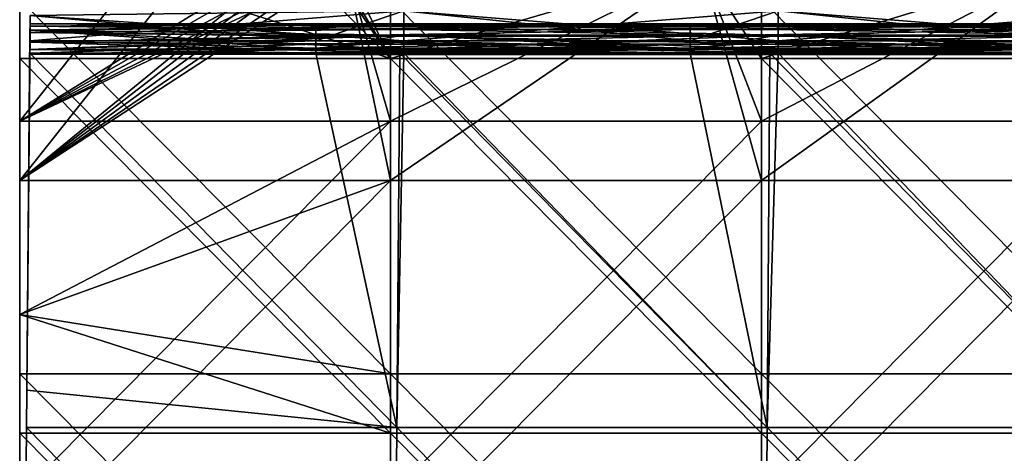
# Model space of a CAD drawing. Header units: millimetres. Extents: x -125 to 125, y -5 to 106.
# Tile 99 of 256: x -125 to -92, y 26 to 40. Entities that reach past the tile are written whole.
import ezdxf

# ---------------------------------------------------------------- set-up
doc = ezdxf.new("R2010")
doc.units = ezdxf.units.MM
doc.header["$LTSCALE"] = 65.185185
for name, color, linetype in [('260', 7, 'CONTINUOUS'), ('261', 7, 'CONTINUOUS'), ('263', 7, 'CONTINUOUS'), ('264', 7, 'CONTINUOUS'), ('265', 7, 'CONTINUOUS'), ('266', 7, 'CONTINUOUS'), ('267', 7, 'CONTINUOUS'), ('268', 7, 'CONTINUOUS'), ('322', 7, 'CONTINUOUS'), ('323', 7, 'CONTINUOUS'), ('324', 7, 'CONTINUOUS'), ('592', 7, 'CONTINUOUS'), ('596', 7, 'CONTINUOUS'), ('611', 7, 'CONTINUOUS'), ('625', 7, 'CONTINUOUS'), ('639', 7, 'CONTINUOUS')]:
    doc.layers.add(name, color=color, linetype=linetype)

msp = doc.modelspace()

# ---------------------------------------------------------------- linework, layer by layer
at = {"layer": '260', "linetype": 'CONTINUOUS'}
for points in [[(-124.659, 39.116, -124.659), (-112.292, 26.514, -124.769), (-124.758, 27.769, -124.758), (-124.659, 39.116, -124.659)], [(-112.292, 26.514, -124.769), (-124.659, 39.116, -124.659), (-112.193, 39.116, -124.659), (-112.292, 26.514, -124.769)], [(-99.815, 26.514, -124.769), (-112.292, 26.514, -124.769), (-112.056, 39.116, -124.659), (-99.815, 26.514, -124.769)], [(-112.056, 39.116, -124.659), (-112.292, 26.514, -124.769), (-112.193, 39.116, -124.659), (-112.056, 39.116, -124.659)], [(-99.727, 39.116, -124.659), (-99.815, 26.514, -124.769), (-112.056, 39.116, -124.659), (-99.727, 39.116, -124.659)], [(-87.338, 26.514, -124.769), (-99.815, 26.514, -124.769), (-99.441, 39.116, -124.659), (-87.338, 26.514, -124.769)], [(-99.441, 39.116, -124.659), (-99.815, 26.514, -124.769), (-99.727, 39.116, -124.659), (-99.441, 39.116, -124.659)], [(-87.261, 39.116, -124.659), (-87.338, 26.514, -124.769), (-99.441, 39.116, -124.659), (-87.261, 39.116, -124.659)], [(-124.769, 26.514, -124.769), (-124.758, 27.769, -124.758), (-112.292, 26.514, -124.769), (-124.769, 26.514, -124.769)], [(-124.769, 26.514, -124.769), (-112.391, 13.899, -124.879), (-124.868, 15.154, -124.868), (-124.769, 26.514, -124.769)], [(-124.769, 26.514, -124.769), (-112.292, 26.514, -124.769), (-112.391, 13.899, -124.879), (-124.769, 26.514, -124.769)], [(-112.292, 26.514, -124.769), (-99.903, 13.899, -124.879), (-112.391, 13.899, -124.879), (-112.292, 26.514, -124.769)], [(-112.292, 26.514, -124.769), (-99.815, 26.514, -124.769), (-99.903, 13.899, -124.879), (-112.292, 26.514, -124.769)], [(-99.815, 26.514, -124.769), (-87.415, 13.899, -124.879), (-99.903, 13.899, -124.879), (-99.815, 26.514, -124.769)], [(-99.815, 26.514, -124.769), (-87.338, 26.514, -124.769), (-87.415, 13.899, -124.879), (-99.815, 26.514, -124.769)]]:
    msp.add_3dface(points, dxfattribs=at)
at = {"layer": '261', "linetype": 'CONTINUOUS'}
for points in [[(-124.653, 39.814, -124.366), (-124.651, 40.029, -124.046), (-112.055, 39.915, -124.248), (-124.653, 39.814, -124.366)], [(-112.056, 39.696, -124.467), (-124.653, 39.814, -124.366), (-112.055, 39.915, -124.248), (-112.056, 39.696, -124.467)], [(-124.651, 40.029, -124.046), (-124.65, 40.107, -123.669), (-112.055, 40.057, -123.974), (-124.651, 40.029, -124.046)], [(-112.055, 39.915, -124.248), (-124.651, 40.029, -124.046), (-112.055, 40.057, -123.974), (-112.055, 39.915, -124.248)], [(-112.055, 40.057, -123.974), (-124.65, 40.107, -123.669), (-112.055, 40.107, -123.669), (-112.055, 40.057, -123.974)], [(-112.056, 39.696, -124.467), (-112.055, 39.915, -124.248), (-99.44, 39.696, -124.467), (-112.056, 39.696, -124.467)], [(-112.055, 40.107, -123.669), (-99.44, 40.107, -123.669), (-99.44, 40.057, -123.974), (-112.055, 40.107, -123.669)], [(-112.055, 40.057, -123.974), (-112.055, 40.107, -123.669), (-99.44, 40.057, -123.974), (-112.055, 40.057, -123.974)], [(-99.44, 39.915, -124.248), (-112.055, 40.057, -123.974), (-99.44, 40.057, -123.974), (-99.44, 39.915, -124.248)], [(-112.055, 39.915, -124.248), (-112.055, 40.057, -123.974), (-99.44, 39.915, -124.248), (-112.055, 39.915, -124.248)], [(-99.44, 39.696, -124.467), (-112.055, 39.915, -124.248), (-99.44, 39.915, -124.248), (-99.44, 39.696, -124.467)], [(-99.44, 40.057, -123.974), (-99.44, 40.107, -123.669), (-86.825, 40.057, -123.974), (-99.44, 40.057, -123.974)], [(-99.44, 40.107, -123.669), (-86.825, 40.107, -123.669), (-86.825, 40.057, -123.974), (-99.44, 40.107, -123.669)], [(-99.44, 39.915, -124.248), (-99.44, 40.057, -123.974), (-86.825, 39.915, -124.248), (-99.44, 39.915, -124.248)], [(-86.825, 39.915, -124.248), (-99.44, 40.057, -123.974), (-86.825, 40.057, -123.974), (-86.825, 39.915, -124.248)], [(-99.44, 39.696, -124.467), (-99.44, 39.915, -124.248), (-86.825, 39.696, -124.467), (-99.44, 39.696, -124.467)], [(-86.825, 39.696, -124.467), (-99.44, 39.915, -124.248), (-86.825, 39.915, -124.248), (-86.825, 39.696, -124.467)], [(-112.193, 39.116, -124.659), (-124.659, 39.116, -124.659), (-124.655, 39.494, -124.581), (-112.193, 39.116, -124.659)], [(-124.655, 39.494, -124.581), (-124.653, 39.814, -124.366), (-112.056, 39.696, -124.467), (-124.655, 39.494, -124.581)], [(-112.056, 39.421, -124.608), (-124.655, 39.494, -124.581), (-112.056, 39.696, -124.467), (-112.056, 39.421, -124.608)], [(-112.056, 39.116, -124.659), (-124.655, 39.494, -124.581), (-112.056, 39.421, -124.608), (-112.056, 39.116, -124.659)], [(-112.056, 39.116, -124.659), (-112.193, 39.116, -124.659), (-124.655, 39.494, -124.581), (-112.056, 39.116, -124.659)], [(-112.056, 39.421, -124.608), (-112.056, 39.696, -124.467), (-99.441, 39.421, -124.608), (-112.056, 39.421, -124.608)], [(-99.441, 39.421, -124.608), (-112.056, 39.696, -124.467), (-99.44, 39.696, -124.467), (-99.441, 39.421, -124.608)], [(-99.441, 39.421, -124.608), (-99.44, 39.696, -124.467), (-86.826, 39.421, -124.608), (-99.441, 39.421, -124.608)], [(-86.826, 39.421, -124.608), (-99.44, 39.696, -124.467), (-86.825, 39.696, -124.467), (-86.826, 39.421, -124.608)], [(-99.727, 39.116, -124.659), (-112.056, 39.116, -124.659), (-112.056, 39.421, -124.608), (-99.727, 39.116, -124.659)], [(-99.441, 39.116, -124.659), (-112.056, 39.421, -124.608), (-99.441, 39.421, -124.608), (-99.441, 39.116, -124.659)], [(-99.441, 39.116, -124.659), (-99.727, 39.116, -124.659), (-112.056, 39.421, -124.608), (-99.441, 39.116, -124.659)], [(-87.261, 39.116, -124.659), (-99.441, 39.116, -124.659), (-99.441, 39.421, -124.608), (-87.261, 39.116, -124.659)], [(-86.826, 39.116, -124.659), (-99.441, 39.421, -124.608), (-86.826, 39.421, -124.608), (-86.826, 39.116, -124.659)], [(-86.826, 39.116, -124.659), (-87.261, 39.116, -124.659), (-99.441, 39.421, -124.608), (-86.826, 39.116, -124.659)]]:
    msp.add_3dface(points, dxfattribs=at)
at = {"layer": '263', "linetype": 'CONTINUOUS'}
for points in [[(-124.758, 27.769, 124.758), (-112.292, 26.514, 124.769), (-124.659, 39.116, 124.659), (-124.758, 27.769, 124.758)], [(-124.659, 39.116, 124.659), (-112.292, 26.514, 124.769), (-115.017, 39.116, 124.659), (-124.659, 39.116, 124.659)], [(-115.017, 39.116, 124.659), (-112.292, 26.514, 124.769), (-112.193, 39.116, 124.659), (-115.017, 39.116, 124.659)], [(-112.292, 26.514, 124.769), (-99.815, 26.514, 124.769), (-112.193, 39.116, 124.659), (-112.292, 26.514, 124.769)], [(-112.193, 39.116, 124.659), (-99.815, 26.514, 124.769), (-102.402, 39.116, 124.659), (-112.193, 39.116, 124.659)], [(-102.402, 39.116, 124.659), (-99.815, 26.514, 124.769), (-99.727, 39.116, 124.659), (-102.402, 39.116, 124.659)], [(-99.815, 26.514, 124.769), (-87.338, 26.514, 124.769), (-99.727, 39.116, 124.659), (-99.815, 26.514, 124.769)], [(-99.727, 39.116, 124.659), (-87.338, 26.514, 124.769), (-89.786, 39.116, 124.659), (-99.727, 39.116, 124.659)], [(-124.769, 26.514, 124.769), (-112.292, 26.514, 124.769), (-124.758, 27.769, 124.758), (-124.769, 26.514, 124.769)], [(-112.391, 13.899, 124.879), (-124.769, 26.514, 124.769), (-124.868, 15.154, 124.868), (-112.391, 13.899, 124.879)], [(-112.292, 26.514, 124.769), (-124.769, 26.514, 124.769), (-112.391, 13.899, 124.879), (-112.292, 26.514, 124.769)], [(-112.292, 26.514, 124.769), (-112.391, 13.899, 124.879), (-99.903, 13.899, 124.879), (-112.292, 26.514, 124.769)], [(-99.815, 26.514, 124.769), (-112.292, 26.514, 124.769), (-99.903, 13.899, 124.879), (-99.815, 26.514, 124.769)], [(-99.815, 26.514, 124.769), (-99.903, 13.899, 124.879), (-87.415, 13.899, 124.879), (-99.815, 26.514, 124.769)], [(-87.338, 26.514, 124.769), (-99.815, 26.514, 124.769), (-87.415, 13.899, 124.879), (-87.338, 26.514, 124.769)]]:
    msp.add_3dface(points, dxfattribs=at)
at = {"layer": '264', "linetype": 'CONTINUOUS'}
for points in [[(-124.651, 40.029, 124.046), (-124.653, 39.814, 124.366), (-115.017, 39.915, 124.248), (-124.651, 40.029, 124.046)], [(-115.017, 39.915, 124.248), (-124.653, 39.814, 124.366), (-115.017, 39.696, 124.467), (-115.017, 39.915, 124.248)], [(-115.017, 40.107, 123.669), (-124.651, 40.029, 124.046), (-115.017, 40.057, 123.974), (-115.017, 40.107, 123.669)], [(-124.65, 40.107, 123.669), (-124.651, 40.029, 124.046), (-115.017, 40.107, 123.669), (-124.65, 40.107, 123.669)], [(-115.017, 40.057, 123.974), (-124.651, 40.029, 124.046), (-115.017, 39.915, 124.248), (-115.017, 40.057, 123.974)], [(-115.017, 40.057, 123.974), (-102.402, 40.107, 123.669), (-112.055, 40.107, 123.669), (-115.017, 40.057, 123.974)], [(-115.017, 40.057, 123.974), (-102.402, 40.057, 123.974), (-102.402, 40.107, 123.669), (-115.017, 40.057, 123.974)], [(-115.017, 40.107, 123.669), (-115.017, 40.057, 123.974), (-112.055, 40.107, 123.669), (-115.017, 40.107, 123.669)], [(-115.017, 39.915, 124.248), (-102.402, 39.915, 124.248), (-102.402, 40.057, 123.974), (-115.017, 39.915, 124.248)], [(-115.017, 40.057, 123.974), (-115.017, 39.915, 124.248), (-102.402, 40.057, 123.974), (-115.017, 40.057, 123.974)], [(-115.017, 39.915, 124.248), (-115.017, 39.696, 124.467), (-102.402, 39.915, 124.248), (-115.017, 39.915, 124.248)], [(-115.017, 39.696, 124.467), (-102.402, 39.696, 124.467), (-102.402, 39.915, 124.248), (-115.017, 39.696, 124.467)], [(-89.786, 40.107, 123.669), (-99.44, 40.107, 123.669), (-102.402, 40.057, 123.974), (-89.786, 40.107, 123.669)], [(-89.786, 40.057, 123.974), (-89.786, 40.107, 123.669), (-102.402, 40.057, 123.974), (-89.786, 40.057, 123.974)], [(-102.402, 40.057, 123.974), (-99.44, 40.107, 123.669), (-102.402, 40.107, 123.669), (-102.402, 40.057, 123.974)], [(-102.402, 39.915, 124.248), (-89.786, 40.057, 123.974), (-102.402, 40.057, 123.974), (-102.402, 39.915, 124.248)], [(-89.786, 39.915, 124.248), (-89.786, 40.057, 123.974), (-102.402, 39.915, 124.248), (-89.786, 39.915, 124.248)], [(-102.402, 39.696, 124.467), (-89.786, 39.915, 124.248), (-102.402, 39.915, 124.248), (-102.402, 39.696, 124.467)], [(-89.786, 39.696, 124.467), (-89.786, 39.915, 124.248), (-102.402, 39.696, 124.467), (-89.786, 39.696, 124.467)], [(-124.655, 39.494, 124.581), (-124.659, 39.116, 124.659), (-115.017, 39.421, 124.608), (-124.655, 39.494, 124.581)], [(-124.653, 39.814, 124.366), (-124.655, 39.494, 124.581), (-115.017, 39.696, 124.467), (-124.653, 39.814, 124.366)], [(-115.017, 39.696, 124.467), (-124.655, 39.494, 124.581), (-115.017, 39.421, 124.608), (-115.017, 39.696, 124.467)], [(-115.017, 39.421, 124.608), (-102.402, 39.421, 124.608), (-102.402, 39.696, 124.467), (-115.017, 39.421, 124.608)], [(-115.017, 39.696, 124.467), (-115.017, 39.421, 124.608), (-102.402, 39.696, 124.467), (-115.017, 39.696, 124.467)], [(-102.402, 39.421, 124.608), (-89.786, 39.696, 124.467), (-102.402, 39.696, 124.467), (-102.402, 39.421, 124.608)], [(-89.786, 39.421, 124.608), (-89.786, 39.696, 124.467), (-102.402, 39.421, 124.608), (-89.786, 39.421, 124.608)], [(-124.659, 39.116, 124.659), (-115.017, 39.116, 124.659), (-115.017, 39.421, 124.608), (-124.659, 39.116, 124.659)], [(-115.017, 39.116, 124.659), (-112.193, 39.116, 124.659), (-102.402, 39.421, 124.608), (-115.017, 39.116, 124.659)], [(-115.017, 39.421, 124.608), (-115.017, 39.116, 124.659), (-102.402, 39.421, 124.608), (-115.017, 39.421, 124.608)], [(-112.193, 39.116, 124.659), (-102.402, 39.116, 124.659), (-102.402, 39.421, 124.608), (-112.193, 39.116, 124.659)], [(-102.402, 39.116, 124.659), (-99.727, 39.116, 124.659), (-89.786, 39.421, 124.608), (-102.402, 39.116, 124.659)], [(-102.402, 39.116, 124.659), (-89.786, 39.421, 124.608), (-102.402, 39.421, 124.608), (-102.402, 39.116, 124.659)], [(-99.727, 39.116, 124.659), (-89.786, 39.116, 124.659), (-89.786, 39.421, 124.608), (-99.727, 39.116, 124.659)]]:
    msp.add_3dface(points, dxfattribs=at)
at = {"layer": '265', "linetype": 'CONTINUOUS'}
for points in [[(-124.648, 40.387, 118.708), (-124.758, 27.769, 124.758), (-124.655, 39.529, 119.407), (-124.648, 40.387, 118.708)], [(-124.758, 27.769, 124.758), (-124.648, 40.387, 118.708), (-124.758, 27.769, 112.282), (-124.758, 27.769, 124.758)], [(-124.648, 40.387, -118.708), (-124.655, 39.529, -119.407), (-124.758, 27.769, -112.282), (-124.648, 40.387, -118.708)], [(-124.648, 40.383, -106.148), (-124.648, 40.387, -118.708), (-124.758, 27.769, -112.282), (-124.648, 40.383, -106.148)], [(-124.648, 40.387, 118.708), (-124.648, 40.383, 106.148), (-124.758, 27.769, 112.282), (-124.648, 40.387, 118.708)], [(-124.648, 40.383, 93.66), (-124.648, 40.383, 81.172), (-124.758, 27.769, 87.33), (-124.648, 40.383, 93.66)], [(-124.648, 40.383, -56.196), (-124.648, 40.383, -68.684), (-124.758, 27.769, -62.379), (-124.648, 40.383, -56.196)], [(-124.758, 27.769, -62.379), (-124.648, 40.383, -68.684), (-124.758, 27.769, -74.855), (-124.758, 27.769, -62.379)], [(-124.758, 27.769, 87.33), (-124.648, 40.383, 81.172), (-124.758, 27.769, 74.855), (-124.758, 27.769, 87.33)], [(-124.758, 27.769, -74.855), (-124.648, 40.383, -81.172), (-124.758, 27.769, -87.33), (-124.758, 27.769, -74.855)], [(-124.648, 40.383, -68.684), (-124.648, 40.383, -81.172), (-124.758, 27.769, -74.855), (-124.648, 40.383, -68.684)], [(-124.648, 40.383, 106.148), (-124.648, 40.383, 93.66), (-124.758, 27.769, 99.806), (-124.648, 40.383, 106.148)], [(-124.758, 27.769, -37.427), (-124.648, 40.383, -43.708), (-124.758, 27.769, -49.903), (-124.758, 27.769, -37.427)], [(-124.648, 40.383, -31.22), (-124.648, 40.383, -43.708), (-124.758, 27.769, -37.427), (-124.648, 40.383, -31.22)], [(-124.648, 40.383, -43.708), (-124.648, 40.383, -56.196), (-124.758, 27.769, -49.903), (-124.648, 40.383, -43.708)], [(-124.758, 27.769, -49.903), (-124.648, 40.383, -56.196), (-124.758, 27.769, -62.379), (-124.758, 27.769, -49.903)], [(-124.648, 40.383, 81.172), (-124.648, 40.383, 68.684), (-124.758, 27.769, 74.855), (-124.648, 40.383, 81.172)], [(-124.758, 27.769, 74.855), (-124.648, 40.383, 68.684), (-124.758, 27.769, 62.379), (-124.758, 27.769, 74.855)], [(-124.648, 40.383, -81.172), (-124.648, 40.383, -93.66), (-124.758, 27.769, -87.33), (-124.648, 40.383, -81.172)], [(-124.758, 27.769, -87.33), (-124.648, 40.383, -93.66), (-124.758, 27.769, -99.806), (-124.758, 27.769, -87.33)], [(-124.648, 40.383, -93.66), (-124.648, 40.383, -106.148), (-124.758, 27.769, -99.806), (-124.648, 40.383, -93.66)], [(-124.758, 27.769, -99.806), (-124.648, 40.383, -106.148), (-124.758, 27.769, -112.282), (-124.758, 27.769, -99.806)], [(-124.758, 27.769, 37.427), (-124.648, 40.383, 31.22), (-124.758, 27.769, 24.952), (-124.758, 27.769, 37.427)], [(-124.648, 40.383, 43.708), (-124.648, 40.383, 31.22), (-124.758, 27.769, 37.427), (-124.648, 40.383, 43.708)], [(-124.758, 27.769, 49.903), (-124.648, 40.383, 43.708), (-124.758, 27.769, 37.427), (-124.758, 27.769, 49.903)], [(-124.648, 40.383, 56.196), (-124.648, 40.383, 43.708), (-124.758, 27.769, 49.903), (-124.648, 40.383, 56.196)], [(-124.648, 40.383, 68.684), (-124.648, 40.383, 56.196), (-124.758, 27.769, 62.379), (-124.648, 40.383, 68.684)], [(-124.758, 27.769, 62.379), (-124.648, 40.383, 56.196), (-124.758, 27.769, 49.903), (-124.758, 27.769, 62.379)], [(-124.758, 27.769, 12.476), (-124.648, 40.383, 6.244), (-124.758, 27.769), (-124.758, 27.769, 12.476)], [(-124.648, 40.383, 18.732), (-124.648, 40.383, 6.244), (-124.758, 27.769, 12.476), (-124.648, 40.383, 18.732)], [(-124.648, 40.383, 31.22), (-124.648, 40.383, 18.732), (-124.758, 27.769, 24.952), (-124.648, 40.383, 31.22)], [(-124.758, 27.769, 112.282), (-124.648, 40.383, 106.148), (-124.758, 27.769, 99.806), (-124.758, 27.769, 112.282)], [(-124.758, 27.769, -12.476), (-124.648, 40.383, -18.732), (-124.758, 27.769, -24.952), (-124.758, 27.769, -12.476)], [(-124.648, 40.383, -6.244), (-124.648, 40.383, -18.732), (-124.758, 27.769, -12.476), (-124.648, 40.383, -6.244)], [(-124.758, 27.769), (-124.648, 40.383, -6.244), (-124.758, 27.769, -12.476), (-124.758, 27.769)], [(-124.648, 40.383, 6.244), (-124.648, 40.383, -6.244), (-124.758, 27.769), (-124.648, 40.383, 6.244)], [(-124.758, 27.769, 24.952), (-124.648, 40.383, 18.732), (-124.758, 27.769, 12.476), (-124.758, 27.769, 24.952)], [(-124.648, 40.383, -18.732), (-124.648, 40.383, -31.22), (-124.758, 27.769, -24.952), (-124.648, 40.383, -18.732)], [(-124.758, 27.769, -24.952), (-124.648, 40.383, -31.22), (-124.758, 27.769, -37.427), (-124.758, 27.769, -24.952)], [(-124.758, 27.769, 99.806), (-124.648, 40.383, 93.66), (-124.758, 27.769, 87.33), (-124.758, 27.769, 99.806)], [(-124.758, 27.769, 124.758), (-124.651, 40.029, 124.046), (-124.65, 40.107, 123.669), (-124.758, 27.769, 124.758)], [(-124.758, 27.769, 124.758), (-124.65, 40.107, 123.669), (-124.652, 39.894, 122.173), (-124.758, 27.769, 124.758)], [(-124.65, 40.107, -123.669), (-124.651, 40.029, -124.046), (-124.758, 27.769, -112.282), (-124.65, 40.107, -123.669)], [(-124.652, 39.894, -122.173), (-124.65, 40.107, -123.669), (-124.758, 27.769, -112.282), (-124.652, 39.894, -122.173)], [(-124.758, 27.769, 124.758), (-124.653, 39.814, 124.366), (-124.651, 40.029, 124.046), (-124.758, 27.769, 124.758)], [(-124.651, 40.029, -124.046), (-124.653, 39.814, -124.366), (-124.758, 27.769, -112.282), (-124.651, 40.029, -124.046)], [(-124.658, 39.243, -120.809), (-124.652, 39.894, -122.173), (-124.758, 27.769, -112.282), (-124.658, 39.243, -120.809)], [(-124.658, 39.243, 120.809), (-124.758, 27.769, 124.758), (-124.652, 39.894, 122.173), (-124.658, 39.243, 120.809)], [(-124.758, 27.769, 124.758), (-124.655, 39.494, 124.581), (-124.653, 39.814, 124.366), (-124.758, 27.769, 124.758)], [(-124.653, 39.814, -124.366), (-124.655, 39.494, -124.581), (-124.758, 27.769, -112.282), (-124.653, 39.814, -124.366)], [(-124.655, 39.529, 119.407), (-124.758, 27.769, 124.758), (-124.658, 39.245, 119.683), (-124.655, 39.529, 119.407)], [(-124.655, 39.529, -119.407), (-124.658, 39.245, -119.683), (-124.758, 27.769, -112.282), (-124.655, 39.529, -119.407)], [(-124.758, 27.769, 124.758), (-124.659, 39.116, 124.659), (-124.655, 39.494, 124.581), (-124.758, 27.769, 124.758)], [(-124.655, 39.494, -124.581), (-124.659, 39.116, -124.659), (-124.758, 27.769, -112.282), (-124.655, 39.494, -124.581)], [(-124.658, 39.245, 119.683), (-124.758, 27.769, 124.758), (-124.659, 39.09, 120.048), (-124.658, 39.245, 119.683)], [(-124.658, 39.245, -119.683), (-124.659, 39.09, -120.048), (-124.758, 27.769, -112.282), (-124.658, 39.245, -119.683)], [(-124.659, 39.09, -120.444), (-124.658, 39.243, -120.809), (-124.758, 27.769, -112.282), (-124.659, 39.09, -120.444)], [(-124.659, 39.09, 120.444), (-124.758, 27.769, 124.758), (-124.658, 39.243, 120.809), (-124.659, 39.09, 120.444)], [(-124.659, 39.116, -124.659), (-124.758, 27.769, -124.758), (-124.758, 27.769, -112.282), (-124.659, 39.116, -124.659)], [(-124.659, 39.09, -120.048), (-124.659, 39.09, -120.444), (-124.758, 27.769, -112.282), (-124.659, 39.09, -120.048)], [(-124.659, 39.09, 120.048), (-124.758, 27.769, 124.758), (-124.659, 39.09, 120.444), (-124.659, 39.09, 120.048)], [(-124.758, 27.769, 124.758), (-124.758, 27.769, 112.282), (-124.868, 15.154, 112.381), (-124.758, 27.769, 124.758)], [(-124.769, 26.514, 124.769), (-124.758, 27.769, 124.758), (-124.868, 15.154, 112.381), (-124.769, 26.514, 124.769)], [(-124.758, 27.769, -99.806), (-124.758, 27.769, -112.282), (-124.868, 15.154, -99.894), (-124.758, 27.769, -99.806)], [(-124.758, 27.769, -87.33), (-124.868, 15.154, -87.407), (-124.868, 15.154, -74.921), (-124.758, 27.769, -87.33)], [(-124.758, 27.769, -87.33), (-124.758, 27.769, -99.806), (-124.868, 15.154, -87.407), (-124.758, 27.769, -87.33)], [(-124.758, 27.769, -74.855), (-124.868, 15.154, -74.921), (-124.868, 15.154, -62.434), (-124.758, 27.769, -74.855)], [(-124.758, 27.769, -74.855), (-124.758, 27.769, -87.33), (-124.868, 15.154, -74.921), (-124.758, 27.769, -74.855)], [(-124.758, 27.769, -62.379), (-124.868, 15.154, -62.434), (-124.868, 15.154, -49.947), (-124.758, 27.769, -62.379)], [(-124.758, 27.769, -62.379), (-124.758, 27.769, -74.855), (-124.868, 15.154, -62.434), (-124.758, 27.769, -62.379)], [(-124.758, 27.769, -49.903), (-124.868, 15.154, -49.947), (-124.868, 15.154, -37.46), (-124.758, 27.769, -49.903)], [(-124.758, 27.769, -49.903), (-124.758, 27.769, -62.379), (-124.868, 15.154, -49.947), (-124.758, 27.769, -49.903)], [(-124.758, 27.769, -37.427), (-124.868, 15.154, -37.46), (-124.868, 15.154, -24.974), (-124.758, 27.769, -37.427)], [(-124.758, 27.769, -37.427), (-124.758, 27.769, -49.903), (-124.868, 15.154, -37.46), (-124.758, 27.769, -37.427)], [(-124.758, 27.769, -24.952), (-124.868, 15.154, -24.974), (-124.868, 15.154, -12.487), (-124.758, 27.769, -24.952)], [(-124.758, 27.769, -24.952), (-124.758, 27.769, -37.427), (-124.868, 15.154, -24.974), (-124.758, 27.769, -24.952)], [(-124.758, 27.769, -12.476), (-124.868, 15.154, -12.487), (-124.868, 15.154), (-124.758, 27.769, -12.476)], [(-124.758, 27.769, -12.476), (-124.758, 27.769, -24.952), (-124.868, 15.154, -12.487), (-124.758, 27.769, -12.476)], [(-124.758, 27.769), (-124.868, 15.154), (-124.868, 15.154, 12.487), (-124.758, 27.769)], [(-124.758, 27.769), (-124.758, 27.769, -12.476), (-124.868, 15.154), (-124.758, 27.769)], [(-124.758, 27.769, 12.476), (-124.758, 27.769), (-124.868, 15.154, 12.487), (-124.758, 27.769, 12.476)], [(-124.758, 27.769, 24.952), (-124.868, 15.154, 12.487), (-124.868, 15.154, 24.974), (-124.758, 27.769, 24.952)], [(-124.758, 27.769, -112.282), (-124.868, 15.154, -112.381), (-124.868, 15.154, -99.894), (-124.758, 27.769, -112.282)], [(-124.758, 27.769, -99.806), (-124.868, 15.154, -99.894), (-124.868, 15.154, -87.407), (-124.758, 27.769, -99.806)], [(-124.758, 27.769, -124.758), (-124.769, 26.514, -124.769), (-124.868, 15.154, -112.381), (-124.758, 27.769, -124.758)], [(-124.758, 27.769, -112.282), (-124.758, 27.769, -124.758), (-124.868, 15.154, -112.381), (-124.758, 27.769, -112.282)], [(-124.758, 27.769, 24.952), (-124.758, 27.769, 12.476), (-124.868, 15.154, 12.487), (-124.758, 27.769, 24.952)], [(-124.758, 27.769, 37.427), (-124.868, 15.154, 24.974), (-124.868, 15.154, 37.46), (-124.758, 27.769, 37.427)], [(-124.758, 27.769, 37.427), (-124.758, 27.769, 24.952), (-124.868, 15.154, 24.974), (-124.758, 27.769, 37.427)], [(-124.758, 27.769, 49.903), (-124.868, 15.154, 37.46), (-124.868, 15.154, 49.947), (-124.758, 27.769, 49.903)], [(-124.758, 27.769, 49.903), (-124.758, 27.769, 37.427), (-124.868, 15.154, 37.46), (-124.758, 27.769, 49.903)], [(-124.758, 27.769, 62.379), (-124.868, 15.154, 49.947), (-124.868, 15.154, 62.434), (-124.758, 27.769, 62.379)], [(-124.758, 27.769, 62.379), (-124.758, 27.769, 49.903), (-124.868, 15.154, 49.947), (-124.758, 27.769, 62.379)], [(-124.758, 27.769, 74.855), (-124.868, 15.154, 62.434), (-124.868, 15.154, 74.921), (-124.758, 27.769, 74.855)], [(-124.758, 27.769, 74.855), (-124.758, 27.769, 62.379), (-124.868, 15.154, 62.434), (-124.758, 27.769, 74.855)], [(-124.758, 27.769, 87.33), (-124.868, 15.154, 74.921), (-124.868, 15.154, 87.407), (-124.758, 27.769, 87.33)], [(-124.758, 27.769, 87.33), (-124.758, 27.769, 74.855), (-124.868, 15.154, 74.921), (-124.758, 27.769, 87.33)], [(-124.758, 27.769, 99.806), (-124.868, 15.154, 87.407), (-124.868, 15.154, 99.894), (-124.758, 27.769, 99.806)], [(-124.758, 27.769, 99.806), (-124.758, 27.769, 87.33), (-124.868, 15.154, 87.407), (-124.758, 27.769, 99.806)], [(-124.758, 27.769, 112.282), (-124.868, 15.154, 99.894), (-124.868, 15.154, 112.381), (-124.758, 27.769, 112.282)], [(-124.758, 27.769, 112.282), (-124.758, 27.769, 99.806), (-124.868, 15.154, 99.894), (-124.758, 27.769, 112.282)], [(-124.868, 15.154, 124.868), (-124.769, 26.514, 124.769), (-124.868, 15.154, 112.381), (-124.868, 15.154, 124.868)], [(-124.769, 26.514, -124.769), (-124.868, 15.154, -124.868), (-124.868, 15.154, -112.381), (-124.769, 26.514, -124.769)]]:
    msp.add_3dface(points, dxfattribs=at)
at = {"layer": '266', "linetype": 'CONTINUOUS'}
for points in [[(-124.652, 39.894, -122.173), (-124.658, 39.243, -120.809), (-112.055, 39.723, -121.697), (-124.652, 39.894, -122.173)], [(-112.055, 40.107, -123.669), (-124.65, 40.107, -123.669), (-124.652, 39.894, -122.173), (-112.055, 40.107, -123.669)], [(-112.055, 40.107, -123.669), (-124.652, 39.894, -122.173), (-112.055, 40.015, -122.663), (-112.055, 40.107, -123.669)], [(-112.055, 40.015, -122.663), (-124.652, 39.894, -122.173), (-112.055, 39.723, -121.697), (-112.055, 40.015, -122.663)], [(-99.44, 40.107, -123.669), (-112.055, 40.107, -123.669), (-112.055, 40.015, -122.663), (-99.44, 40.107, -123.669)], [(-99.44, 40.107, -123.669), (-112.055, 40.015, -122.663), (-99.44, 40.015, -122.663), (-99.44, 40.107, -123.669)], [(-99.44, 40.015, -122.663), (-112.055, 39.723, -121.697), (-99.44, 39.723, -121.697), (-99.44, 40.015, -122.663)], [(-112.055, 40.015, -122.663), (-112.055, 39.723, -121.697), (-99.44, 40.015, -122.663), (-112.055, 40.015, -122.663)], [(-86.825, 40.107, -123.669), (-99.44, 40.107, -123.669), (-99.44, 40.015, -122.663), (-86.825, 40.107, -123.669)], [(-86.825, 40.107, -123.669), (-99.44, 40.015, -122.663), (-86.825, 40.015, -122.663), (-86.825, 40.107, -123.669)], [(-86.825, 40.015, -122.663), (-99.44, 39.723, -121.697), (-86.825, 39.723, -121.697), (-86.825, 40.015, -122.663)], [(-99.44, 40.015, -122.663), (-99.44, 39.723, -121.697), (-86.825, 40.015, -122.663), (-99.44, 40.015, -122.663)], [(-112.055, 39.723, -121.697), (-124.658, 39.243, -120.809), (-115.016, 39.243, -120.809), (-112.055, 39.723, -121.697)], [(-112.055, 39.243, -120.809), (-112.055, 39.723, -121.697), (-115.016, 39.243, -120.809), (-112.055, 39.243, -120.809)], [(-112.055, 39.723, -121.697), (-112.055, 39.243, -120.809), (-99.44, 39.723, -121.697), (-112.055, 39.723, -121.697)], [(-99.44, 39.723, -121.697), (-112.055, 39.243, -120.809), (-102.401, 39.243, -120.809), (-99.44, 39.723, -121.697)], [(-99.44, 39.243, -120.809), (-99.44, 39.723, -121.697), (-102.401, 39.243, -120.809), (-99.44, 39.243, -120.809)], [(-99.44, 39.723, -121.697), (-99.44, 39.243, -120.809), (-86.825, 39.723, -121.697), (-99.44, 39.723, -121.697)], [(-86.825, 39.723, -121.697), (-99.44, 39.243, -120.809), (-89.786, 39.243, -120.809), (-86.825, 39.723, -121.697)]]:
    msp.add_3dface(points, dxfattribs=at)
at = {"layer": '267', "linetype": 'CONTINUOUS'}
for points in [[(-124.658, 39.245, -119.683), (-124.655, 39.529, -119.407), (-115.016, 39.292, -119.619), (-124.658, 39.245, -119.683)], [(-124.655, 39.529, -119.407), (-115.016, 39.529, -119.407), (-115.016, 39.292, -119.619), (-124.655, 39.529, -119.407)], [(-115.016, 39.529, -119.407), (-102.401, 39.292, -119.619), (-115.016, 39.292, -119.619), (-115.016, 39.529, -119.407)], [(-112.052, 39.529, -119.407), (-102.401, 39.292, -119.619), (-115.016, 39.529, -119.407), (-112.052, 39.529, -119.407)], [(-102.401, 39.529, -119.407), (-102.401, 39.292, -119.619), (-112.052, 39.529, -119.407), (-102.401, 39.529, -119.407)], [(-102.401, 39.529, -119.407), (-89.786, 39.292, -119.619), (-102.401, 39.292, -119.619), (-102.401, 39.529, -119.407)], [(-99.437, 39.529, -119.407), (-89.786, 39.292, -119.619), (-102.401, 39.529, -119.407), (-99.437, 39.529, -119.407)], [(-89.786, 39.529, -119.407), (-89.786, 39.292, -119.619), (-99.437, 39.529, -119.407), (-89.786, 39.529, -119.407)], [(-124.659, 39.09, -120.048), (-124.658, 39.245, -119.683), (-115.016, 39.135, -119.895), (-124.659, 39.09, -120.048)], [(-115.016, 39.243, -120.809), (-124.659, 39.09, -120.444), (-115.016, 39.109, -120.521), (-115.016, 39.243, -120.809)], [(-124.658, 39.243, -120.809), (-124.659, 39.09, -120.444), (-115.016, 39.243, -120.809), (-124.658, 39.243, -120.809)], [(-124.658, 39.245, -119.683), (-115.016, 39.292, -119.619), (-115.016, 39.135, -119.895), (-124.658, 39.245, -119.683)], [(-115.016, 39.292, -119.619), (-102.401, 39.135, -119.895), (-115.016, 39.135, -119.895), (-115.016, 39.292, -119.619)], [(-102.401, 39.292, -119.619), (-102.401, 39.135, -119.895), (-115.016, 39.292, -119.619), (-102.401, 39.292, -119.619)], [(-112.055, 39.243, -120.809), (-115.016, 39.243, -120.809), (-115.016, 39.109, -120.521), (-112.055, 39.243, -120.809)], [(-102.401, 39.243, -120.809), (-112.055, 39.243, -120.809), (-115.016, 39.109, -120.521), (-102.401, 39.243, -120.809)], [(-102.401, 39.109, -120.521), (-102.401, 39.243, -120.809), (-115.016, 39.109, -120.521), (-102.401, 39.109, -120.521)], [(-89.786, 39.292, -119.619), (-89.786, 39.135, -119.895), (-102.401, 39.292, -119.619), (-89.786, 39.292, -119.619)], [(-102.401, 39.292, -119.619), (-89.786, 39.135, -119.895), (-102.401, 39.135, -119.895), (-102.401, 39.292, -119.619)], [(-89.786, 39.109, -120.521), (-89.786, 39.243, -120.809), (-102.401, 39.109, -120.521), (-89.786, 39.109, -120.521)], [(-89.786, 39.243, -120.809), (-99.44, 39.243, -120.809), (-102.401, 39.109, -120.521), (-89.786, 39.243, -120.809)], [(-99.44, 39.243, -120.809), (-102.401, 39.243, -120.809), (-102.401, 39.109, -120.521), (-99.44, 39.243, -120.809)], [(-124.659, 39.09, -120.048), (-115.016, 39.135, -119.895), (-115.016, 39.071, -120.206), (-124.659, 39.09, -120.048)], [(-124.659, 39.09, -120.444), (-115.016, 39.071, -120.206), (-115.016, 39.109, -120.521), (-124.659, 39.09, -120.444)], [(-124.659, 39.09, -120.444), (-124.659, 39.09, -120.048), (-115.016, 39.071, -120.206), (-124.659, 39.09, -120.444)], [(-115.016, 39.135, -119.895), (-102.401, 39.071, -120.206), (-115.016, 39.071, -120.206), (-115.016, 39.135, -119.895)], [(-102.401, 39.135, -119.895), (-102.401, 39.071, -120.206), (-115.016, 39.135, -119.895), (-102.401, 39.135, -119.895)], [(-102.401, 39.071, -120.206), (-102.401, 39.109, -120.521), (-115.016, 39.071, -120.206), (-102.401, 39.071, -120.206)], [(-115.016, 39.071, -120.206), (-102.401, 39.109, -120.521), (-115.016, 39.109, -120.521), (-115.016, 39.071, -120.206)], [(-102.401, 39.135, -119.895), (-89.786, 39.071, -120.206), (-102.401, 39.071, -120.206), (-102.401, 39.135, -119.895)], [(-89.786, 39.135, -119.895), (-89.786, 39.071, -120.206), (-102.401, 39.135, -119.895), (-89.786, 39.135, -119.895)], [(-102.401, 39.071, -120.206), (-89.786, 39.109, -120.521), (-102.401, 39.109, -120.521), (-102.401, 39.071, -120.206)], [(-89.786, 39.071, -120.206), (-89.786, 39.109, -120.521), (-102.401, 39.071, -120.206), (-89.786, 39.071, -120.206)]]:
    msp.add_3dface(points, dxfattribs=at)
at = {"layer": '268', "linetype": 'CONTINUOUS'}
for points in [[(-112.052, 39.529, -119.407), (-124.648, 40.387, -118.708), (-112.052, 40.545, -118.539), (-112.052, 39.529, -119.407)], [(-102.401, 39.529, -119.407), (-112.052, 39.529, -119.407), (-112.052, 40.545, -118.539), (-102.401, 39.529, -119.407)], [(-99.437, 40.545, -118.539), (-99.437, 39.529, -119.407), (-112.052, 40.545, -118.539), (-99.437, 40.545, -118.539)], [(-99.437, 39.529, -119.407), (-102.401, 39.529, -119.407), (-112.052, 40.545, -118.539), (-99.437, 39.529, -119.407)], [(-86.822, 39.529, -119.407), (-89.786, 39.529, -119.407), (-99.437, 40.545, -118.539), (-86.822, 39.529, -119.407)], [(-86.822, 40.545, -118.539), (-86.822, 39.529, -119.407), (-99.437, 40.545, -118.539), (-86.822, 40.545, -118.539)], [(-89.786, 39.529, -119.407), (-99.437, 39.529, -119.407), (-99.437, 40.545, -118.539), (-89.786, 39.529, -119.407)], [(-124.655, 39.529, -119.407), (-124.648, 40.387, -118.708), (-115.016, 39.529, -119.407), (-124.655, 39.529, -119.407)], [(-124.648, 40.387, -118.708), (-112.052, 39.529, -119.407), (-115.016, 39.529, -119.407), (-124.648, 40.387, -118.708)]]:
    msp.add_3dface(points, dxfattribs=at)
at = {"layer": '322', "linetype": 'CONTINUOUS'}
for points in [[(-124.648, 40.387, 118.708), (-124.655, 39.529, 119.407), (-112.052, 40.545, 118.539), (-124.648, 40.387, 118.708)], [(-112.052, 40.545, 118.539), (-124.655, 39.529, 119.407), (-115.016, 39.529, 119.407), (-112.052, 40.545, 118.539)], [(-112.052, 39.529, 119.407), (-112.052, 40.545, 118.539), (-115.016, 39.529, 119.407), (-112.052, 39.529, 119.407)], [(-112.052, 39.529, 119.407), (-99.437, 40.545, 118.539), (-112.052, 40.545, 118.539), (-112.052, 39.529, 119.407)], [(-102.401, 39.529, 119.407), (-99.437, 40.545, 118.539), (-112.052, 39.529, 119.407), (-102.401, 39.529, 119.407)], [(-99.437, 39.529, 119.407), (-99.437, 40.545, 118.539), (-102.401, 39.529, 119.407), (-99.437, 39.529, 119.407)], [(-99.437, 39.529, 119.407), (-86.822, 40.545, 118.539), (-99.437, 40.545, 118.539), (-99.437, 39.529, 119.407)], [(-89.786, 39.529, 119.407), (-86.822, 40.545, 118.539), (-99.437, 39.529, 119.407), (-89.786, 39.529, 119.407)]]:
    msp.add_3dface(points, dxfattribs=at)
at = {"layer": '323', "linetype": 'CONTINUOUS'}
for points in [[(-115.016, 39.529, 119.407), (-124.658, 39.245, 119.683), (-115.016, 39.292, 119.619), (-115.016, 39.529, 119.407)], [(-124.655, 39.529, 119.407), (-124.658, 39.245, 119.683), (-115.016, 39.529, 119.407), (-124.655, 39.529, 119.407)], [(-112.052, 39.529, 119.407), (-115.016, 39.529, 119.407), (-115.016, 39.292, 119.619), (-112.052, 39.529, 119.407)], [(-102.401, 39.292, 119.619), (-102.401, 39.529, 119.407), (-115.016, 39.292, 119.619), (-102.401, 39.292, 119.619)], [(-102.401, 39.529, 119.407), (-112.052, 39.529, 119.407), (-115.016, 39.292, 119.619), (-102.401, 39.529, 119.407)], [(-89.786, 39.529, 119.407), (-99.437, 39.529, 119.407), (-102.401, 39.292, 119.619), (-89.786, 39.529, 119.407)], [(-89.786, 39.292, 119.619), (-89.786, 39.529, 119.407), (-102.401, 39.292, 119.619), (-89.786, 39.292, 119.619)], [(-99.437, 39.529, 119.407), (-102.401, 39.529, 119.407), (-102.401, 39.292, 119.619), (-99.437, 39.529, 119.407)], [(-124.658, 39.245, 119.683), (-124.659, 39.09, 120.048), (-115.016, 39.135, 119.895), (-124.658, 39.245, 119.683)], [(-124.659, 39.09, 120.444), (-124.658, 39.243, 120.809), (-115.016, 39.109, 120.521), (-124.659, 39.09, 120.444)], [(-124.658, 39.245, 119.683), (-115.016, 39.135, 119.895), (-115.016, 39.292, 119.619), (-124.658, 39.245, 119.683)], [(-124.658, 39.243, 120.809), (-115.016, 39.243, 120.809), (-115.016, 39.109, 120.521), (-124.658, 39.243, 120.809)], [(-115.016, 39.135, 119.895), (-102.401, 39.292, 119.619), (-115.016, 39.292, 119.619), (-115.016, 39.135, 119.895)], [(-102.401, 39.135, 119.895), (-102.401, 39.292, 119.619), (-115.016, 39.135, 119.895), (-102.401, 39.135, 119.895)], [(-112.055, 39.243, 120.809), (-102.401, 39.109, 120.521), (-115.016, 39.243, 120.809), (-112.055, 39.243, 120.809)], [(-115.016, 39.243, 120.809), (-102.401, 39.109, 120.521), (-115.016, 39.109, 120.521), (-115.016, 39.243, 120.809)], [(-102.401, 39.243, 120.809), (-102.401, 39.109, 120.521), (-112.055, 39.243, 120.809), (-102.401, 39.243, 120.809)], [(-89.786, 39.135, 119.895), (-89.786, 39.292, 119.619), (-102.401, 39.135, 119.895), (-89.786, 39.135, 119.895)], [(-102.401, 39.135, 119.895), (-89.786, 39.292, 119.619), (-102.401, 39.292, 119.619), (-102.401, 39.135, 119.895)], [(-99.44, 39.243, 120.809), (-89.786, 39.109, 120.521), (-102.401, 39.243, 120.809), (-99.44, 39.243, 120.809)], [(-102.401, 39.243, 120.809), (-89.786, 39.109, 120.521), (-102.401, 39.109, 120.521), (-102.401, 39.243, 120.809)], [(-89.786, 39.243, 120.809), (-89.786, 39.109, 120.521), (-99.44, 39.243, 120.809), (-89.786, 39.243, 120.809)], [(-124.659, 39.09, 120.048), (-115.016, 39.071, 120.206), (-115.016, 39.135, 119.895), (-124.659, 39.09, 120.048)], [(-124.659, 39.09, 120.444), (-115.016, 39.109, 120.521), (-115.016, 39.071, 120.206), (-124.659, 39.09, 120.444)], [(-124.659, 39.09, 120.048), (-124.659, 39.09, 120.444), (-115.016, 39.071, 120.206), (-124.659, 39.09, 120.048)], [(-102.401, 39.071, 120.206), (-102.401, 39.135, 119.895), (-115.016, 39.071, 120.206), (-102.401, 39.071, 120.206)], [(-115.016, 39.071, 120.206), (-102.401, 39.135, 119.895), (-115.016, 39.135, 119.895), (-115.016, 39.071, 120.206)], [(-102.401, 39.109, 120.521), (-102.401, 39.071, 120.206), (-115.016, 39.109, 120.521), (-102.401, 39.109, 120.521)], [(-115.016, 39.109, 120.521), (-102.401, 39.071, 120.206), (-115.016, 39.071, 120.206), (-115.016, 39.109, 120.521)], [(-102.401, 39.071, 120.206), (-89.786, 39.135, 119.895), (-102.401, 39.135, 119.895), (-102.401, 39.071, 120.206)], [(-89.786, 39.071, 120.206), (-89.786, 39.135, 119.895), (-102.401, 39.071, 120.206), (-89.786, 39.071, 120.206)], [(-89.786, 39.109, 120.521), (-89.786, 39.071, 120.206), (-102.401, 39.109, 120.521), (-89.786, 39.109, 120.521)], [(-102.401, 39.109, 120.521), (-89.786, 39.071, 120.206), (-102.401, 39.071, 120.206), (-102.401, 39.109, 120.521)]]:
    msp.add_3dface(points, dxfattribs=at)
at = {"layer": '324', "linetype": 'CONTINUOUS'}
for points in [[(-124.658, 39.243, 120.809), (-124.652, 39.894, 122.173), (-115.016, 39.243, 120.809), (-124.658, 39.243, 120.809)], [(-124.652, 39.894, 122.173), (-124.65, 40.107, 123.669), (-112.055, 40.015, 122.663), (-124.652, 39.894, 122.173)], [(-124.652, 39.894, 122.173), (-112.055, 40.015, 122.663), (-112.055, 39.723, 121.697), (-124.652, 39.894, 122.173)], [(-124.652, 39.894, 122.173), (-112.055, 39.243, 120.809), (-115.016, 39.243, 120.809), (-124.652, 39.894, 122.173)], [(-112.055, 39.243, 120.809), (-124.652, 39.894, 122.173), (-112.055, 39.723, 121.697), (-112.055, 39.243, 120.809)], [(-124.65, 40.107, 123.669), (-115.017, 40.107, 123.669), (-112.055, 40.015, 122.663), (-124.65, 40.107, 123.669)], [(-115.017, 40.107, 123.669), (-112.055, 40.107, 123.669), (-112.055, 40.015, 122.663), (-115.017, 40.107, 123.669)], [(-112.055, 40.107, 123.669), (-102.402, 40.107, 123.669), (-99.44, 40.015, 122.663), (-112.055, 40.107, 123.669)], [(-112.055, 40.107, 123.669), (-99.44, 40.015, 122.663), (-112.055, 40.015, 122.663), (-112.055, 40.107, 123.669)], [(-112.055, 40.015, 122.663), (-99.44, 39.723, 121.697), (-112.055, 39.723, 121.697), (-112.055, 40.015, 122.663)], [(-99.44, 40.015, 122.663), (-99.44, 39.723, 121.697), (-112.055, 40.015, 122.663), (-99.44, 40.015, 122.663)], [(-102.402, 40.107, 123.669), (-99.44, 40.107, 123.669), (-99.44, 40.015, 122.663), (-102.402, 40.107, 123.669)], [(-99.44, 40.107, 123.669), (-89.786, 40.107, 123.669), (-86.825, 40.015, 122.663), (-99.44, 40.107, 123.669)], [(-99.44, 40.107, 123.669), (-86.825, 40.015, 122.663), (-99.44, 40.015, 122.663), (-99.44, 40.107, 123.669)], [(-99.44, 40.015, 122.663), (-86.825, 39.723, 121.697), (-99.44, 39.723, 121.697), (-99.44, 40.015, 122.663)], [(-86.825, 40.015, 122.663), (-86.825, 39.723, 121.697), (-99.44, 40.015, 122.663), (-86.825, 40.015, 122.663)], [(-102.401, 39.243, 120.809), (-112.055, 39.243, 120.809), (-112.055, 39.723, 121.697), (-102.401, 39.243, 120.809)], [(-99.44, 39.723, 121.697), (-99.44, 39.243, 120.809), (-112.055, 39.723, 121.697), (-99.44, 39.723, 121.697)], [(-99.44, 39.243, 120.809), (-102.401, 39.243, 120.809), (-112.055, 39.723, 121.697), (-99.44, 39.243, 120.809)], [(-89.786, 39.243, 120.809), (-99.44, 39.243, 120.809), (-99.44, 39.723, 121.697), (-89.786, 39.243, 120.809)], [(-86.825, 39.723, 121.697), (-86.825, 39.243, 120.809), (-99.44, 39.723, 121.697), (-86.825, 39.723, 121.697)], [(-86.825, 39.243, 120.809), (-89.786, 39.243, 120.809), (-99.44, 39.723, 121.697), (-86.825, 39.243, 120.809)]]:
    msp.add_3dface(points, dxfattribs=at)
at = {"layer": '592', "linetype": 'CONTINUOUS'}
for points in [[(-125, 42.937, -127.5), (-125, 42.937, -130.5), (-125, 38.937, -127.5), (-125, 42.937, -127.5)], [(-125, 42.937, -130.5), (-125, 30.322, -127.5), (-125, 38.937, -127.5), (-125, 42.937, -130.5)], [(-125, 34.833, -130.5), (-125, 30.322, -127.5), (-125, 42.937, -130.5), (-125, 34.833, -130.5)], [(-125, 36.833, 127.5), (-125, 30.322, 130.5), (-125, 42.937, 127.5), (-125, 36.833, 127.5)], [(-125, 30.322, 130.5), (-125, 40.937, 130.5), (-125, 42.937, 127.5), (-125, 30.322, 130.5)], [(-125, 30.322, 127.5), (-125, 30.322, 130.5), (-125, 36.833, 127.5), (-125, 30.322, 127.5)], [(-125, 30.322, -130.5), (-125, 30.322, -127.5), (-125, 34.833, -130.5), (-125, 30.322, -130.5)], [(-125, 30.322, -127.5), (-125, 30.322, -130.5), (-125, 26.322, -127.5), (-125, 30.322, -127.5)], [(-125, 30.322, -130.5), (-125, 17.706, -127.5), (-125, 26.322, -127.5), (-125, 30.322, -130.5)], [(-125, 22.218, -130.5), (-125, 17.706, -127.5), (-125, 30.322, -130.5), (-125, 22.218, -130.5)], [(-125, 30.322, 127.5), (-125, 28.322, 130.5), (-125, 30.322, 130.5), (-125, 30.322, 127.5)], [(-125, 24.218, 127.5), (-125, 17.706, 130.5), (-125, 30.322, 127.5), (-125, 24.218, 127.5)], [(-125, 17.706, 130.5), (-125, 28.322, 130.5), (-125, 30.322, 127.5), (-125, 17.706, 130.5)]]:
    msp.add_3dface(points, dxfattribs=at)
at = {"layer": '596', "linetype": 'CONTINUOUS'}
for points in [[(-125, 34.833, -130.5), (-125, 42.937, -130.5), (-115, 47.448, -130.5), (-125, 34.833, -130.5)], [(-115, 43, -130.5), (-125, 34.833, -130.5), (-115, 47.448, -130.5), (-115, 43, -130.5)], [(-114.924, 42.617, -130.5), (-125, 34.833, -130.5), (-115, 43, -130.5), (-114.924, 42.617, -130.5)], [(-114.707, 42.293, -130.5), (-125, 34.833, -130.5), (-114.924, 42.617, -130.5), (-114.707, 42.293, -130.5)], [(-114.383, 42.076, -130.5), (-125, 34.833, -130.5), (-114.707, 42.293, -130.5), (-114.383, 42.076, -130.5)], [(-114, 42, -130.5), (-125, 34.833, -130.5), (-114.383, 42.076, -130.5), (-114, 42, -130.5)], [(-125, 34.833, -130.5), (-114, 42, -130.5), (-112.5, 34.833, -130.5), (-125, 34.833, -130.5)], [(-114, 42, -130.5), (-102, 42, -130.5), (-112.5, 34.833, -130.5), (-114, 42, -130.5)], [(-112.5, 34.833, -130.5), (-102, 42, -130.5), (-100, 34.833, -130.5), (-112.5, 34.833, -130.5)], [(-102, 42, -130.5), (-90, 42, -130.5), (-100, 34.833, -130.5), (-102, 42, -130.5)], [(-100, 34.833, -130.5), (-90, 42, -130.5), (-87.5, 34.833, -130.5), (-100, 34.833, -130.5)], [(-125, 22.218, -130.5), (-125, 30.322, -130.5), (-112.5, 34.833, -130.5), (-125, 22.218, -130.5)], [(-125, 22.218, -130.5), (-112.5, 34.833, -130.5), (-112.5, 22.218, -130.5), (-125, 22.218, -130.5)], [(-125, 30.322, -130.5), (-125, 34.833, -130.5), (-112.5, 34.833, -130.5), (-125, 30.322, -130.5)], [(-112.5, 34.833, -130.5), (-100, 34.833, -130.5), (-112.5, 22.218, -130.5), (-112.5, 34.833, -130.5)], [(-112.5, 22.218, -130.5), (-100, 34.833, -130.5), (-100, 22.218, -130.5), (-112.5, 22.218, -130.5)], [(-100, 34.833, -130.5), (-87.5, 34.833, -130.5), (-100, 22.218, -130.5), (-100, 34.833, -130.5)], [(-100, 22.218, -130.5), (-87.5, 34.833, -130.5), (-87.5, 22.218, -130.5), (-100, 22.218, -130.5)]]:
    msp.add_3dface(points, dxfattribs=at)
at = {"layer": '611', "linetype": 'CONTINUOUS'}
for points in [[(-125, 51.552, -127.5), (-112.5, 38.937, -127.5), (-114.924, 42.617, -127.5), (-125, 51.552, -127.5)], [(-125, 51.552, -127.5), (-125, 42.937, -127.5), (-112.5, 38.937, -127.5), (-125, 51.552, -127.5)], [(-125, 42.937, -127.5), (-125, 38.937, -127.5), (-112.5, 38.937, -127.5), (-125, 42.937, -127.5)], [(-114.924, 42.617, -127.5), (-112.5, 38.937, -127.5), (-114.707, 42.293, -127.5), (-114.924, 42.617, -127.5)], [(-114.707, 42.293, -127.5), (-112.5, 38.937, -127.5), (-114.383, 42.076, -127.5), (-114.707, 42.293, -127.5)], [(-114.383, 42.076, -127.5), (-112.5, 38.937, -127.5), (-114, 42, -127.5), (-114.383, 42.076, -127.5)], [(-114, 42, -127.5), (-112.5, 38.937, -127.5), (-102, 42, -127.5), (-114, 42, -127.5)], [(-112.5, 38.937, -127.5), (-100, 38.937, -127.5), (-102, 42, -127.5), (-112.5, 38.937, -127.5)], [(-102, 42, -127.5), (-100, 38.937, -127.5), (-90, 42, -127.5), (-102, 42, -127.5)], [(-100, 38.937, -127.5), (-87.5, 38.937, -127.5), (-90, 42, -127.5), (-100, 38.937, -127.5)], [(-125, 38.937, -127.5), (-125, 30.322, -127.5), (-112.5, 26.322, -127.5), (-125, 38.937, -127.5)], [(-125, 38.937, -127.5), (-112.5, 26.322, -127.5), (-112.5, 38.937, -127.5), (-125, 38.937, -127.5)], [(-112.5, 38.937, -127.5), (-100, 26.322, -127.5), (-100, 38.937, -127.5), (-112.5, 38.937, -127.5)], [(-112.5, 26.322, -127.5), (-100, 26.322, -127.5), (-112.5, 38.937, -127.5), (-112.5, 26.322, -127.5)], [(-100, 38.937, -127.5), (-87.5, 26.322, -127.5), (-87.5, 38.937, -127.5), (-100, 38.937, -127.5)], [(-100, 26.322, -127.5), (-87.5, 26.322, -127.5), (-100, 38.937, -127.5), (-100, 26.322, -127.5)], [(-125, 30.322, -127.5), (-125, 26.322, -127.5), (-112.5, 26.322, -127.5), (-125, 30.322, -127.5)], [(-125, 26.322, -127.5), (-112.5, 13.706, -127.5), (-112.5, 26.322, -127.5), (-125, 26.322, -127.5)], [(-125, 26.322, -127.5), (-125, 17.706, -127.5), (-112.5, 13.706, -127.5), (-125, 26.322, -127.5)], [(-112.5, 26.322, -127.5), (-100, 13.706, -127.5), (-100, 26.322, -127.5), (-112.5, 26.322, -127.5)], [(-112.5, 13.706, -127.5), (-100, 13.706, -127.5), (-112.5, 26.322, -127.5), (-112.5, 13.706, -127.5)], [(-100, 26.322, -127.5), (-87.5, 13.706, -127.5), (-87.5, 26.322, -127.5), (-100, 26.322, -127.5)], [(-100, 13.706, -127.5), (-87.5, 13.706, -127.5), (-100, 26.322, -127.5), (-100, 13.706, -127.5)]]:
    msp.add_3dface(points, dxfattribs=at)
at = {"layer": '625', "linetype": 'CONTINUOUS'}
for points in [[(-125, 40.937, 130.5), (-125, 30.322, 130.5), (-112.5, 28.322, 130.5), (-125, 40.937, 130.5)], [(-125, 40.937, 130.5), (-112.5, 28.322, 130.5), (-112.5, 40.937, 130.5), (-125, 40.937, 130.5)], [(-112.5, 28.322, 130.5), (-100, 28.322, 130.5), (-112.5, 40.937, 130.5), (-112.5, 28.322, 130.5)], [(-112.5, 40.937, 130.5), (-100, 28.322, 130.5), (-100, 40.937, 130.5), (-112.5, 40.937, 130.5)], [(-100, 28.322, 130.5), (-87.5, 28.322, 130.5), (-100, 40.937, 130.5), (-100, 28.322, 130.5)], [(-100, 40.937, 130.5), (-87.5, 28.322, 130.5), (-87.5, 40.937, 130.5), (-100, 40.937, 130.5)], [(-125, 30.322, 130.5), (-125, 28.322, 130.5), (-112.5, 28.322, 130.5), (-125, 30.322, 130.5)], [(-125, 28.322, 130.5), (-125, 17.706, 130.5), (-112.5, 15.706, 130.5), (-125, 28.322, 130.5)], [(-125, 28.322, 130.5), (-112.5, 15.706, 130.5), (-112.5, 28.322, 130.5), (-125, 28.322, 130.5)], [(-112.5, 15.706, 130.5), (-100, 15.706, 130.5), (-112.5, 28.322, 130.5), (-112.5, 15.706, 130.5)], [(-112.5, 28.322, 130.5), (-100, 15.706, 130.5), (-100, 28.322, 130.5), (-112.5, 28.322, 130.5)], [(-100, 15.706, 130.5), (-87.5, 15.706, 130.5), (-100, 28.322, 130.5), (-100, 15.706, 130.5)], [(-100, 28.322, 130.5), (-87.5, 15.706, 130.5), (-87.5, 28.322, 130.5), (-100, 28.322, 130.5)]]:
    msp.add_3dface(points, dxfattribs=at)
at = {"layer": '639', "linetype": 'CONTINUOUS'}
for points in [[(-125, 36.833, 127.5), (-125, 42.937, 127.5), (-115, 49.448, 127.5), (-125, 36.833, 127.5)], [(-115, 43, 127.5), (-125, 36.833, 127.5), (-115, 49.448, 127.5), (-115, 43, 127.5)], [(-114.924, 42.617, 127.5), (-125, 36.833, 127.5), (-115, 43, 127.5), (-114.924, 42.617, 127.5)], [(-114.707, 42.293, 127.5), (-125, 36.833, 127.5), (-114.924, 42.617, 127.5), (-114.707, 42.293, 127.5)], [(-114.383, 42.076, 127.5), (-125, 36.833, 127.5), (-114.707, 42.293, 127.5), (-114.383, 42.076, 127.5)], [(-114, 42, 127.5), (-125, 36.833, 127.5), (-114.383, 42.076, 127.5), (-114, 42, 127.5)], [(-125, 36.833, 127.5), (-114, 42, 127.5), (-112.5, 36.833, 127.5), (-125, 36.833, 127.5)], [(-114, 42, 127.5), (-102, 42, 127.5), (-112.5, 36.833, 127.5), (-114, 42, 127.5)], [(-112.5, 36.833, 127.5), (-102, 42, 127.5), (-100, 36.833, 127.5), (-112.5, 36.833, 127.5)], [(-102, 42, 127.5), (-90, 42, 127.5), (-100, 36.833, 127.5), (-102, 42, 127.5)], [(-100, 36.833, 127.5), (-90, 42, 127.5), (-87.5, 36.833, 127.5), (-100, 36.833, 127.5)], [(-125, 30.322, 127.5), (-125, 36.833, 127.5), (-112.5, 36.833, 127.5), (-125, 30.322, 127.5)], [(-125, 24.218, 127.5), (-125, 30.322, 127.5), (-112.5, 36.833, 127.5), (-125, 24.218, 127.5)], [(-125, 24.218, 127.5), (-112.5, 36.833, 127.5), (-112.5, 24.218, 127.5), (-125, 24.218, 127.5)], [(-112.5, 36.833, 127.5), (-100, 36.833, 127.5), (-112.5, 24.218, 127.5), (-112.5, 36.833, 127.5)], [(-112.5, 24.218, 127.5), (-100, 36.833, 127.5), (-100, 24.218, 127.5), (-112.5, 24.218, 127.5)], [(-100, 36.833, 127.5), (-87.5, 36.833, 127.5), (-100, 24.218, 127.5), (-100, 36.833, 127.5)], [(-100, 24.218, 127.5), (-87.5, 36.833, 127.5), (-87.5, 24.218, 127.5), (-100, 24.218, 127.5)]]:
    msp.add_3dface(points, dxfattribs=at)

doc.saveas('drawing.dxf')
